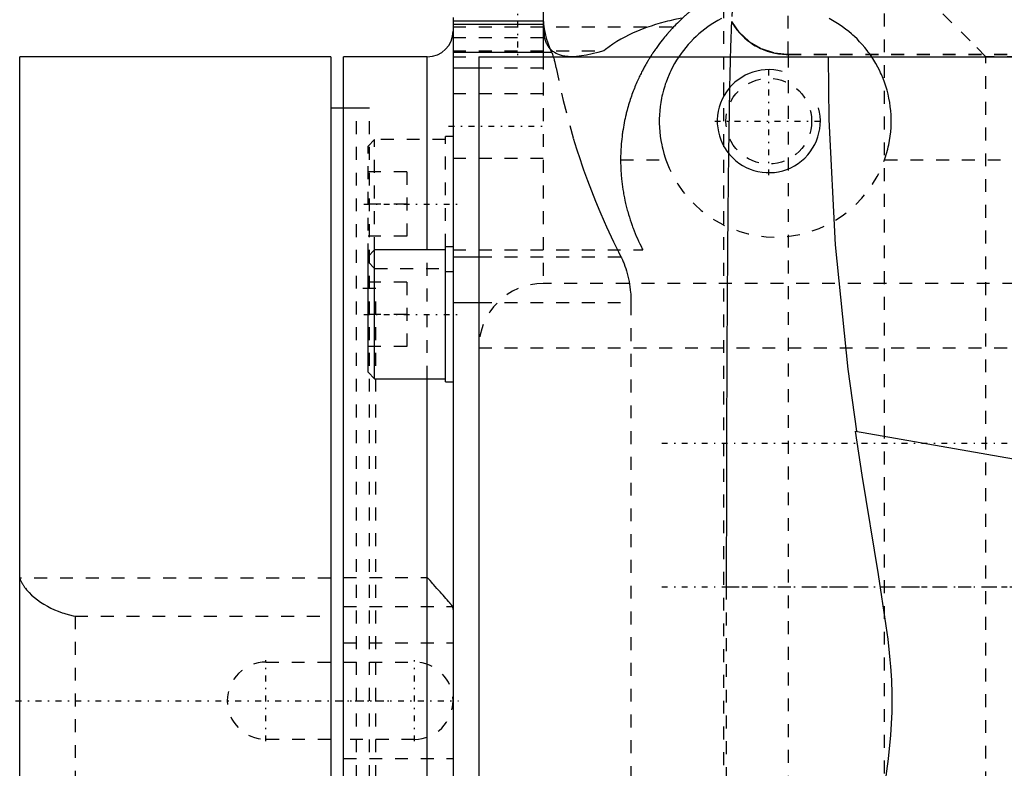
# Model space of a CAD drawing. Extents: x -584 to 223, y -128 to 128.
# Tile 11 of 21: x -184 to -107, y -5 to 53. Entities that reach past the tile are written whole.
import ezdxf

# ---------------------------------------------------------------- set-up
doc = ezdxf.new("R2010")
doc.units = 0
doc.linetypes.add('CENTER', pattern=[1.5, 0.45, -0.5, 0.05, -0.5])
doc.linetypes.add('DASHED', pattern=[2, 1, -1])
for name, color, linetype in [('AM_0', 7, 'CONTINUOUS'), ('AM_10', 7, 'CONTINUOUS'), ('AM_3', 7, 'DASHED'), ('AM_7', 7, 'CENTER')]:
    doc.layers.add(name, color=color, linetype=linetype)

msp = doc.modelspace()

# ---------------------------------------------------------------- linework, layer by layer
at = {"layer": 'AM_0', "color": 7, "linetype": 'CONTINUOUS'}
for p, q in [((-143, 55.5), (-143, 50)), ((-150, 53.055), (-150, -53.5)), ((-143, 52.76), (-150, 52.76)), ((-150, 52.529), (-143, 52.529)), ((-159.5, 50), (-183.633, 50)), ((-183.633, -50), (-183.633, 50)), ((-159.5, 50), (-159.5, -50)), ((-152, 50), (-158.5, 50)), ((-158.5, -50), (-158.5, 50)), ((-152, 35.014), (-152, 50)), ((-150, 50.369), (-143, 50.369)), ((-148, 50), (-148, -63.5)), ((-148, 50), (-96.989, 50)), ((-150, 49.136), (-148, 49.136)), ((-158.5, 46), (-159.5, 46)), ((-150, 35.25), (-150.6, 35.25)), ((-150.6, 24.75), (-150.6, 35.25)), ((-156.1, 35), (-156.6, 34.5)), ((-156.6, 25.5), (-156.6, 34.5)), ((-150.6, 35), (-156.1, 35)), ((-156.1, 25), (-156.1, 35)), ((-150, 34.466), (-148, 34.466)), ((-150, 30.93), (-148, 30.93)), ((-156.6, 25.5), (-156.1, 25)), ((-156.1, 25), (-150.6, 25)), ((-152, -25), (-152, 25)), ((-150.6, 24.75), (-150, 24.75)), ((-118.763, 20.941), (-99.986, 17.63))]:
    msp.add_line(p, q, dxfattribs=at)
for points in [[(-118.677, 20.926, 0), (-119.336, 25.751, 0), (-120.313, 35.399, 0), (-120.809, 45.128, 0), (-120.862, 50, 0)], [(-115.918, 0, 0), (-115.923, 0.53, 0), (-115.959, 1.593, 0), (-116.028, 2.649, 0), (-116.073, 3.178, 0), (-116.126, 3.708, 0), (-116.248, 4.769, 0), (-116.386, 5.821, 0), (-117, 9.79, 0), (-118.253, 17.501, 0), (-118.763, 20.941, 0)], [(-120.861, -50, 0), (-120.861, -48.391, 0), (-120.817, -45.174, 0), (-120.716, -41.96, 0), (-120.644, -40.354, 0), (-120.559, -38.748, 0), (-120.35, -35.538, 0), (-120.088, -32.329, 0), (-119.778, -29.143, 0), (-119.422, -25.977, 0), (-119.019, -22.806, 0), (-118.801, -21.21, 0), (-118.57, -19.603, 0), (-118.099, -16.513, 0), (-117.642, -13.673, 0), (-117.209, -11.054, 0), (-116.814, -8.644, 0), (-116.479, -6.474, 0), (-116.338, -5.468, 0), (-116.215, -4.505, 0), (-116.03, -2.681, 0), (-115.931, -0.896, 0), (-115.918, 0, 0)]]:
    msp.add_polyline3d(points, dxfattribs=at)
msp.add_arc((-152, 52), 2, 270, 0, dxfattribs=at)
at = {"layer": 'AM_10', "color": 7, "linetype": 'CONTINUOUS'}
msp.add_arc((-125.5, 45), 4, 75, 15, dxfattribs=at)
at = {"layer": 'AM_3', "color": 6, "linetype": 'DASHED'}
for p, q in [((-129, -89), (-129, 89)), ((-128.981, -89), (-128.981, 89)), ((-124, 50.191), (-124, 66.62)), ((-128, 60.129), (-128.393, 52.739)), ((-116.511, -65.648), (-116.511, 57.148)), ((-128.393, 52.739), (-128.393, 52.727)), ((-150, 52.318), (-132.887, 52.318)), ((-143, 52.529), (-142.98, 52.529)), ((-150, 51.488), (-142.898, 51.488)), ((-150, 50.459), (-138.312, 50.459)), ((-150, 50), (-148, 50)), ((-143, 50.369), (-142.365, 50.369)), ((-143, 50), (-143, 32.4)), ((-124, 50.191), (-38, 50.191)), ((-124, 50.179), (-124, -49.717)), ((-124, 50.179), (-38, 50.179)), ((-48, 50), (-108.649, 50)), ((-108.649, -58.5), (-108.649, 50)), ((-148, 49.136), (-142.014, 49.136)), ((-143, 47.12), (-150, 47.12)), ((-157.5, 46), (-158.5, 46)), ((-156.5, 46), (-158.5, 46)), ((-157.5, -46), (-157.5, 46)), ((-156.5, -46), (-156.5, 46)), ((-156.1, 43.565), (-156.6, 43.065)), ((-150.6, 43.565), (-156.1, 43.565)), ((-156.1, 35), (-156.1, 43.565)), ((-150, 43.815), (-150.6, 43.815)), ((-150.6, 35.25), (-150.6, 43.815)), ((-156.6, 34.5), (-156.6, 43.065)), ((-150, 42.12), (-143, 42.12)), ((-137, 42), (-133.485, 42)), ((-116.515, 42), (-32, 42)), ((-153.6, 41.065), (-156.6, 41.065)), ((-153.6, 41.065), (-153.6, 36.065)), ((-153.6, 38.565), (-156.6, 38.565)), ((-153.6, 36.065), (-156.6, 36.065)), ((-152, 25), (-152, 35.014)), ((-150, 35), (-135.266, 35)), ((-148, 34.466), (-136.972, 34.466)), ((-156.6, 34.065), (-156.1, 33.565)), ((-156.1, 33.565), (-150.6, 33.565)), ((-150.6, 33.315), (-150, 33.315)), ((-153.6, 32.5), (-156.6, 32.5)), ((-153.6, 32.5), (-153.6, 27.5)), ((-40.369, 32.4), (-143, 32.4)), ((-156, 32), (-157.5, 32)), ((-156, -32), (-156, 32)), ((-148, 30.93), (-136.195, 30.93)), ((-136.195, 30.93), (-136.195, -30.93)), ((-153.6, 30), (-156.6, 30)), ((-153.6, 27.5), (-156.6, 27.5)), ((-148, 27.4), (-36.038, 27.4)), ((-159.5, 9.502), (-183.633, 9.502)), ((-158.5, 9.576), (-152, 9.576)), ((-128.798, 8.85), (-33, 8.85)), ((-128.798, 8.85), (-128.798, -8.85)), ((-158.5, 7.325), (-150.055, 7.325)), ((-179.339, 6.559), (-179.339, -6.559)), ((-179.339, 6.559), (-159.5, 6.559)), ((-158.5, 4.5), (-150, 4.5)), ((-164.52, 3), (-159.5, 3)), ((-158.5, 3), (-153, 3)), ((-156, -32), (-156, 0)), ((-159.5, -3), (-164.52, -3)), ((-153, -3), (-158.5, -3)), ((-158.5, -4.5), (-150, -4.5))]:
    msp.add_line(p, q, dxfattribs=at)
msp.add_lwpolyline([(-128.393, 52.739), (-127.784, 51.88), (-127.001, 51.167), (-126.081, 50.633), (-125.065, 50.303), (-124, 50.191)], dxfattribs=at)
for points in [[(-108.649, 50, 0), (-109.863, 51.238, 0), (-112.444, 53.774, 0), (-114.013, 55.189, 0), (-114.466, 55.573, 0), (-114.92, 55.947, 0), (-115.147, 56.129, 0), (-115.375, 56.307, 0), (-115.83, 56.655, 0), (-116.284, 56.987, 0), (-116.511, 57.148, 0)], [(-131.631, 53.5, 0), (-131.632, 53.499, 0), (-131.64, 53.492, 0), (-131.656, 53.479, 0), (-131.667, 53.469, 0), (-131.681, 53.458, 0), (-131.715, 53.429, 0), (-131.757, 53.393, 0), (-131.808, 53.349, 0), (-131.868, 53.297, 0), (-131.935, 53.238, 0), (-131.972, 53.205, 0), (-132.011, 53.17, 0), (-132.094, 53.096, 0), (-132.184, 53.013, 0), (-132.28, 52.924, 0), (-132.381, 52.827, 0), (-132.488, 52.724, 0), (-132.542, 52.671, 0), (-132.598, 52.615, 0), (-132.712, 52.5, 0), (-132.828, 52.38, 0), (-132.887, 52.318, 0)], [(-142.898, 51.488, 0), (-142.902, 51.553, 0), (-142.911, 51.68, 0), (-142.92, 51.802, 0), (-142.924, 51.861, 0), (-142.929, 51.918, 0), (-142.937, 52.027, 0), (-142.945, 52.13, 0), (-142.953, 52.227, 0), (-142.961, 52.315, 0), (-142.967, 52.396, 0), (-142.971, 52.434, 0), (-142.974, 52.469, 0), (-142.979, 52.534, 0), (-142.984, 52.591, 0), (-142.989, 52.64, 0), (-142.992, 52.68, 0), (-142.995, 52.712, 0), (-142.997, 52.725, 0), (-142.998, 52.736, 0), (-142.999, 52.751, 0), (-143, 52.759, 0), (-143, 52.76, 0)], [(-143, 52.76, 0), (-143, 52.76, 0), (-143, 52.76, 0), (-143, 52.76, 0), (-143, 52.76, 0)], [(-143, 52.76, 0), (-143, 52.76, 0), (-143, 52.758, 0), (-143, 52.755, 0), (-142.999, 52.753, 0), (-142.999, 52.751, 0), (-142.999, 52.745, 0), (-142.998, 52.738, 0), (-142.997, 52.729, 0), (-142.997, 52.719, 0), (-142.996, 52.708, 0), (-142.995, 52.702, 0), (-142.994, 52.695, 0), (-142.993, 52.681, 0), (-142.992, 52.665, 0), (-142.99, 52.648, 0), (-142.989, 52.63, 0), (-142.987, 52.61, 0), (-142.986, 52.599, 0), (-142.985, 52.588, 0), (-142.983, 52.566, 0), (-142.981, 52.541, 0), (-142.98, 52.529, 0)], [(-132.192, 53.005, 0), (-132.391, 52.968, 0), (-132.784, 52.888, 0), (-133.169, 52.801, 0), (-133.359, 52.755, 0), (-133.547, 52.708, 0), (-133.918, 52.609, 0), (-134.281, 52.503, 0), (-134.637, 52.389, 0), (-134.989, 52.268, 0), (-135.337, 52.138, 0), (-135.508, 52.07, 0), (-135.678, 52, 0), (-136.014, 51.853, 0), (-136.344, 51.697, 0), (-136.667, 51.532, 0), (-136.983, 51.358, 0), (-137.292, 51.175, 0), (-137.444, 51.08, 0), (-137.593, 50.982, 0), (-137.887, 50.78, 0), (-138.172, 50.568, 0), (-138.312, 50.459, 0)], [(-129.177, 52.972, 0), (-129.449, 52.823, 0), (-129.583, 52.746, 0), (-129.714, 52.667, 0), (-129.972, 52.502, 0), (-130.222, 52.33, 0), (-130.464, 52.152, 0), (-130.698, 51.967, 0), (-130.923, 51.777, 0), (-131.032, 51.68, 0), (-131.139, 51.581, 0), (-131.347, 51.381, 0), (-131.55, 51.172, 0), (-131.749, 50.954, 0), (-131.943, 50.727, 0), (-132.131, 50.491, 0), (-132.222, 50.37, 0), (-132.312, 50.247, 0), (-132.487, 49.994, 0), (-132.655, 49.733, 0), (-132.815, 49.465, 0), (-132.966, 49.189, 0), (-133.108, 48.906, 0), (-133.176, 48.763, 0), (-133.241, 48.617, 0), (-133.364, 48.322, 0), (-133.478, 48.022, 0), (-133.53, 47.869, 0), (-133.58, 47.716, 0), (-133.673, 47.406, 0), (-133.754, 47.091, 0), (-133.79, 46.933, 0), (-133.824, 46.774, 0), (-133.882, 46.453, 0), (-133.929, 46.131, 0), (-133.964, 45.807, 0), (-133.987, 45.482, 0), (-133.999, 45.158, 0), (-134, 44.996, 0), (-133.998, 44.833, 0), (-133.986, 44.505, 0), (-133.962, 44.173, 0), (-133.925, 43.839, 0), (-133.875, 43.503, 0), (-133.811, 43.166, 0), (-133.775, 42.998, 0), (-133.735, 42.83, 0), (-133.645, 42.496, 0), (-133.542, 42.165, 0), (-133.485, 42, 0)], [(-128.393, 52.727, 0), (-128.397, 52.67, 0), (-128.403, 52.549, 0), (-128.409, 52.42, 0), (-128.413, 52.353, 0), (-128.416, 52.285, 0), (-128.422, 52.143, 0), (-128.428, 51.994, 0), (-128.434, 51.839, 0), (-128.441, 51.678, 0), (-128.447, 51.511, 0), (-128.45, 51.425, 0), (-128.453, 51.338, 0), (-128.459, 51.16, 0), (-128.464, 50.977, 0), (-128.47, 50.79, 0), (-128.476, 50.598, 0), (-128.482, 50.402, 0), (-128.484, 50.301, 0), (-128.487, 50.198, 0), (-128.493, 49.985, 0), (-128.499, 49.765, 0), (-128.501, 49.651, 0), (-128.504, 49.536, 0), (-128.51, 49.299, 0), (-128.516, 49.053, 0), (-128.519, 48.928, 0), (-128.521, 48.8, 0), (-128.527, 48.539, 0), (-128.533, 48.269, 0), (-128.539, 47.992, 0), (-128.544, 47.708, 0), (-128.55, 47.416, 0), (-128.553, 47.268, 0), (-128.556, 47.117, 0), (-128.561, 46.811, 0), (-128.567, 46.499, 0), (-128.572, 46.18, 0), (-128.578, 45.855, 0), (-128.583, 45.524, 0), (-128.586, 45.356, 0), (-128.588, 45.187, 0), (-128.594, 44.845, 0), (-128.599, 44.499, 0), (-128.604, 44.147, 0), (-128.609, 43.792, 0), (-128.614, 43.433, 0), (-128.616, 43.252, 0), (-128.619, 43.07, 0), (-128.624, 42.705, 0), (-128.628, 42.337, 0), (-128.633, 41.968, 0), (-128.638, 41.596, 0), (-128.642, 41.224, 0), (-128.644, 41.038, 0), (-128.646, 40.851, 0), (-128.651, 40.469, 0), (-128.655, 40.079, 0), (-128.659, 39.68, 0), (-128.664, 39.273, 0), (-128.668, 38.858, 0), (-128.67, 38.647, 0), (-128.672, 38.435, 0), (-128.676, 38.005, 0), (-128.681, 37.567, 0), (-128.683, 37.345, 0), (-128.685, 37.122, 0), (-128.689, 36.671, 0), (-128.693, 36.214, 0), (-128.695, 35.983, 0), (-128.697, 35.75, 0), (-128.701, 35.281, 0), (-128.705, 34.807, 0), (-128.708, 34.328, 0), (-128.712, 33.845, 0), (-128.716, 33.357, 0), (-128.718, 33.112, 0), (-128.719, 32.866, 0), (-128.723, 32.372, 0), (-128.726, 31.874, 0), (-128.73, 31.375, 0), (-128.733, 30.873, 0), (-128.736, 30.371, 0), (-128.738, 30.119, 0), (-128.739, 29.867, 0), (-128.742, 29.363, 0), (-128.745, 28.858, 0), (-128.748, 28.355, 0), (-128.75, 27.853, 0), (-128.753, 27.352, 0), (-128.754, 27.102, 0), (-128.756, 26.853, 0), (-128.758, 26.358, 0), (-128.76, 25.858, 0), (-128.763, 25.35, 0), (-128.765, 24.835, 0), (-128.767, 24.312, 0), (-128.768, 24.048, 0), (-128.769, 23.783, 0), (-128.771, 23.247, 0), (-128.773, 22.706, 0), (-128.775, 22.159, 0), (-128.777, 21.607, 0), (-128.779, 21.051, 0), (-128.78, 20.771, 0), (-128.781, 20.49, 0), (-128.782, 19.926, 0), (-128.784, 19.358, 0), (-128.785, 19.073, 0), (-128.786, 18.788, 0), (-128.787, 18.215, 0), (-128.788, 17.64, 0), (-128.789, 17.353, 0), (-128.79, 17.064, 0), (-128.791, 16.487, 0), (-128.792, 15.91, 0), (-128.793, 15.332, 0), (-128.794, 14.755, 0), (-128.795, 14.179, 0), (-128.795, 13.892, 0), (-128.795, 13.604, 0), (-128.796, 13.032, 0), (-128.797, 12.462, 0), (-128.797, 11.894, 0), (-128.797, 11.331, 0), (-128.798, 10.771, 0), (-128.798, 10.492, 0), (-128.798, 10.215, 0), (-128.798, 9.665, 0), (-128.798, 9.12, 0), (-128.798, 8.85, 0)], [(-128.393, 52.727, 0), (-128.319, 52.599, 0), (-128.158, 52.347, 0), (-127.98, 52.104, 0), (-127.887, 51.988, 0), (-127.792, 51.877, 0), (-127.595, 51.667, 0), (-127.392, 51.473, 0), (-127.169, 51.283, 0), (-126.929, 51.103, 0), (-126.676, 50.936, 0), (-126.546, 50.859, 0), (-126.414, 50.785, 0), (-126.15, 50.653, 0), (-125.888, 50.54, 0), (-125.617, 50.441, 0), (-125.331, 50.355, 0), (-125.035, 50.285, 0), (-124.885, 50.256, 0), (-124.735, 50.232, 0), (-124.435, 50.198, 0), (-124.142, 50.181, 0), (-124, 50.179, 0)], [(-116.515, 42, 0), (-116.458, 42.165, 0), (-116.355, 42.496, 0), (-116.265, 42.83, 0), (-116.225, 42.998, 0), (-116.189, 43.166, 0), (-116.125, 43.503, 0), (-116.075, 43.839, 0), (-116.038, 44.173, 0), (-116.014, 44.505, 0), (-116.002, 44.833, 0), (-116, 44.996, 0), (-116.001, 45.158, 0), (-116.013, 45.482, 0), (-116.036, 45.807, 0), (-116.071, 46.131, 0), (-116.118, 46.453, 0), (-116.176, 46.774, 0), (-116.21, 46.933, 0), (-116.246, 47.091, 0), (-116.327, 47.406, 0), (-116.42, 47.716, 0), (-116.47, 47.869, 0), (-116.522, 48.022, 0), (-116.636, 48.322, 0), (-116.759, 48.617, 0), (-116.824, 48.763, 0), (-116.892, 48.906, 0), (-117.034, 49.189, 0), (-117.185, 49.465, 0), (-117.345, 49.733, 0), (-117.513, 49.994, 0), (-117.688, 50.247, 0), (-117.778, 50.37, 0), (-117.869, 50.491, 0), (-118.057, 50.727, 0), (-118.251, 50.954, 0), (-118.45, 51.172, 0), (-118.653, 51.381, 0), (-118.861, 51.581, 0), (-118.968, 51.68, 0), (-119.077, 51.777, 0), (-119.302, 51.967, 0), (-119.536, 52.152, 0), (-119.778, 52.33, 0), (-120.028, 52.502, 0), (-120.286, 52.667, 0), (-120.417, 52.746, 0), (-120.551, 52.823, 0), (-120.823, 52.972, 0)], [(-142.98, 52.529, 0), (-142.937, 52.167, 0), (-142.78, 51.446, 0), (-142.527, 50.727, 0), (-142.365, 50.369, 0)], [(-132.887, 52.318, 0), (-133, 52.198, 0), (-133.211, 51.965, 0), (-133.406, 51.741, 0), (-133.498, 51.633, 0), (-133.585, 51.528, 0), (-133.748, 51.326, 0), (-133.896, 51.137, 0), (-134.029, 50.961, 0), (-134.149, 50.798, 0), (-134.254, 50.651, 0), (-134.302, 50.582, 0), (-134.347, 50.518, 0), (-134.427, 50.4, 0), (-134.496, 50.298, 0), (-134.553, 50.211, 0), (-134.6, 50.14, 0), (-134.636, 50.083, 0), (-134.65, 50.061, 0), (-134.662, 50.042, 0), (-134.679, 50.015, 0), (-134.688, 50.002, 0), (-134.689, 50, 0)], [(-140.782, 50, 0), (-140.879, 50.001, 0), (-141.067, 50.01, 0), (-141.246, 50.028, 0), (-141.332, 50.041, 0), (-141.416, 50.056, 0), (-141.578, 50.092, 0), (-141.73, 50.138, 0), (-141.874, 50.193, 0), (-142.009, 50.257, 0), (-142.135, 50.331, 0), (-142.195, 50.372, 0), (-142.253, 50.414, 0), (-142.361, 50.507, 0), (-142.461, 50.608, 0), (-142.551, 50.719, 0), (-142.634, 50.839, 0), (-142.707, 50.968, 0), (-142.741, 51.036, 0), (-142.772, 51.106, 0), (-142.829, 51.252, 0), (-142.877, 51.407, 0), (-142.898, 51.488, 0)], [(-138.312, 50.459, 0), (-138.78, 50.322, 0), (-139.652, 50.118, 0), (-140.43, 50.013, 0), (-140.782, 50, 0)], [(-142.365, 50.369, 0), (-142.342, 50.319, 0), (-142.295, 50.205, 0), (-142.248, 50.073, 0), (-142.224, 50.001, 0)], [(-142.224, 50.001, 0), (-142.218, 49.981, 0), (-142.206, 49.941, 0), (-142.194, 49.899, 0), (-142.188, 49.878, 0), (-142.182, 49.857, 0), (-142.169, 49.813, 0), (-142.157, 49.769, 0), (-142.145, 49.723, 0), (-142.133, 49.676, 0), (-142.121, 49.629, 0), (-142.116, 49.605, 0), (-142.11, 49.58, 0), (-142.098, 49.531, 0), (-142.086, 49.481, 0), (-142.075, 49.429, 0), (-142.064, 49.378, 0), (-142.052, 49.325, 0), (-142.047, 49.298, 0), (-142.041, 49.272, 0), (-142.03, 49.218, 0), (-142.02, 49.163, 0), (-142.014, 49.136, 0)], [(-134.689, 50, 0), (-134.689, 50, 0), (-134.691, 49.997, 0), (-134.695, 49.991, 0), (-134.697, 49.986, 0), (-134.7, 49.981, 0), (-134.708, 49.969, 0), (-134.718, 49.954, 0), (-134.729, 49.935, 0), (-134.743, 49.913, 0), (-134.759, 49.888, 0), (-134.767, 49.874, 0), (-134.776, 49.86, 0), (-134.795, 49.828, 0), (-134.817, 49.793, 0), (-134.84, 49.755, 0), (-134.865, 49.714, 0), (-134.891, 49.669, 0), (-134.905, 49.646, 0), (-134.919, 49.621, 0), (-134.949, 49.57, 0), (-134.981, 49.516, 0), (-134.997, 49.488, 0), (-135.014, 49.459, 0), (-135.049, 49.398, 0), (-135.085, 49.334, 0), (-135.103, 49.301, 0), (-135.122, 49.267, 0), (-135.161, 49.197, 0), (-135.2, 49.124, 0), (-135.241, 49.047, 0), (-135.283, 48.968, 0), (-135.326, 48.886, 0), (-135.348, 48.844, 0), (-135.37, 48.801, 0), (-135.414, 48.712, 0), (-135.46, 48.621, 0), (-135.505, 48.527, 0), (-135.552, 48.43, 0), (-135.599, 48.331, 0), (-135.622, 48.28, 0), (-135.646, 48.229, 0), (-135.693, 48.124, 0), (-135.741, 48.016, 0), (-135.788, 47.906, 0), (-135.836, 47.793, 0), (-135.884, 47.678, 0), (-135.907, 47.62, 0), (-135.931, 47.561, 0), (-135.978, 47.441, 0), (-136.025, 47.319, 0), (-136.072, 47.195, 0), (-136.117, 47.069, 0), (-136.163, 46.941, 0), (-136.185, 46.876, 0), (-136.207, 46.811, 0), (-136.251, 46.679, 0), (-136.295, 46.546, 0), (-136.337, 46.411, 0), (-136.378, 46.274, 0), (-136.419, 46.134, 0), (-136.439, 46.063, 0), (-136.459, 45.991, 0), (-136.499, 45.843, 0), (-136.539, 45.691, 0), (-136.558, 45.613, 0), (-136.578, 45.535, 0), (-136.615, 45.375, 0), (-136.652, 45.212, 0), (-136.67, 45.129, 0), (-136.688, 45.045, 0), (-136.722, 44.875, 0), (-136.755, 44.702, 0), (-136.786, 44.526, 0), (-136.815, 44.348, 0), (-136.843, 44.167, 0), (-136.856, 44.076, 0), (-136.868, 43.984, 0), (-136.892, 43.799, 0), (-136.913, 43.613, 0), (-136.932, 43.426, 0), (-136.949, 43.238, 0), (-136.963, 43.049, 0), (-136.97, 42.954, 0), (-136.975, 42.859, 0), (-136.985, 42.67, 0), (-136.992, 42.482, 0), (-136.997, 42.294, 0), (-137, 42.107, 0), (-137, 41.918, 0), (-136.999, 41.823, 0), (-136.998, 41.726, 0), (-136.993, 41.532, 0), (-136.985, 41.335, 0), (-136.975, 41.135, 0), (-136.962, 40.934, 0), (-136.946, 40.73, 0), (-136.937, 40.627, 0), (-136.927, 40.524, 0), (-136.905, 40.317, 0), (-136.88, 40.108, 0), (-136.852, 39.898, 0), (-136.82, 39.686, 0), (-136.786, 39.474, 0), (-136.767, 39.367, 0), (-136.748, 39.26, 0), (-136.706, 39.046, 0), (-136.662, 38.832, 0), (-136.638, 38.725, 0), (-136.614, 38.617, 0), (-136.562, 38.403, 0), (-136.507, 38.188, 0), (-136.479, 38.081, 0), (-136.449, 37.973, 0), (-136.388, 37.759, 0), (-136.323, 37.546, 0), (-136.255, 37.333, 0), (-136.184, 37.121, 0), (-136.11, 36.911, 0), (-136.072, 36.806, 0), (-136.033, 36.701, 0), (-135.953, 36.494, 0), (-135.87, 36.287, 0), (-135.784, 36.083, 0), (-135.695, 35.881, 0), (-135.604, 35.681, 0), (-135.557, 35.582, 0), (-135.51, 35.483, 0), (-135.414, 35.288, 0), (-135.316, 35.095, 0), (-135.266, 35, 0)], [(-142.014, 49.136, 0), (-141.466, 46.6, 0), (-140.675, 43.679, 0), (-140.42, 42.853, 0), (-140.152, 42.031, 0), (-140.013, 41.622, 0), (-139.871, 41.214, 0), (-139.577, 40.4, 0), (-139.27, 39.592, 0), (-138.951, 38.788, 0), (-138.619, 37.99, 0), (-138.274, 37.197, 0), (-138.098, 36.802, 0), (-137.918, 36.409, 0), (-137.548, 35.627, 0), (-137.167, 34.851, 0), (-136.972, 34.466, 0)], [(-136.972, 34.466, 0), (-136.935, 34.393, 0), (-136.863, 34.241, 0), (-136.793, 34.081, 0), (-136.759, 33.998, 0), (-136.725, 33.914, 0), (-136.66, 33.738, 0), (-136.597, 33.556, 0), (-136.538, 33.367, 0), (-136.483, 33.172, 0), (-136.432, 32.972, 0), (-136.408, 32.87, 0), (-136.386, 32.767, 0), (-136.344, 32.558, 0), (-136.307, 32.345, 0), (-136.275, 32.129, 0), (-136.248, 31.912, 0), (-136.227, 31.693, 0), (-136.218, 31.584, 0), (-136.211, 31.474, 0), (-136.201, 31.255, 0), (-136.196, 31.038, 0), (-136.195, 30.93, 0)], [(-183.633, 9.502, 0), (-183.624, 9.478, 0), (-183.605, 9.432, 0), (-183.586, 9.386, 0), (-183.575, 9.363, 0), (-183.565, 9.34, 0), (-183.544, 9.295, 0), (-183.522, 9.25, 0), (-183.499, 9.206, 0), (-183.476, 9.162, 0), (-183.452, 9.119, 0), (-183.439, 9.098, 0), (-183.427, 9.076, 0), (-183.402, 9.034, 0), (-183.376, 8.992, 0), (-183.349, 8.951, 0), (-183.322, 8.91, 0), (-183.294, 8.869, 0), (-183.28, 8.849, 0), (-183.266, 8.829, 0), (-183.237, 8.79, 0), (-183.208, 8.751, 0), (-183.193, 8.731, 0), (-183.102, 8.617, 0), (-182.911, 8.403, 0), (-182.708, 8.203, 0), (-182.49, 8.012, 0), (-182.257, 7.829, 0), (-182.011, 7.656, 0), (-181.883, 7.572, 0), (-181.752, 7.491, 0), (-181.483, 7.337, 0), (-181.206, 7.193, 0), (-180.923, 7.061, 0), (-180.638, 6.942, 0), (-180.35, 6.835, 0), (-180.205, 6.786, 0), (-180.06, 6.74, 0), (-179.771, 6.658, 0), (-179.482, 6.589, 0), (-179.339, 6.559, 0)], [(-150.055, 7.325, 0), (-150.059, 7.331, 0), (-150.066, 7.342, 0), (-150.074, 7.353, 0), (-150.078, 7.359, 0), (-150.082, 7.365, 0), (-150.09, 7.377, 0), (-150.099, 7.39, 0), (-150.108, 7.402, 0), (-150.118, 7.415, 0), (-150.128, 7.429, 0), (-150.133, 7.435, 0), (-150.138, 7.442, 0), (-150.148, 7.456, 0), (-150.159, 7.47, 0), (-150.17, 7.484, 0), (-150.181, 7.499, 0), (-150.193, 7.513, 0), (-150.199, 7.521, 0), (-150.205, 7.528, 0), (-150.217, 7.544, 0), (-150.23, 7.559, 0), (-150.236, 7.567, 0), (-150.242, 7.575, 0), (-150.256, 7.591, 0), (-150.269, 7.607, 0), (-150.276, 7.615, 0), (-150.282, 7.623, 0), (-150.296, 7.64, 0), (-150.31, 7.656, 0), (-150.361, 7.716, 0), (-150.454, 7.825, 0), (-150.554, 7.939, 0), (-150.66, 8.058, 0), (-150.77, 8.182, 0), (-150.827, 8.246, 0), (-150.885, 8.311, 0), (-151.004, 8.444, 0), (-151.127, 8.582, 0), (-151.254, 8.724, 0), (-151.385, 8.871, 0), (-151.518, 9.022, 0), (-151.586, 9.098, 0), (-151.654, 9.176, 0), (-151.791, 9.334, 0), (-151.93, 9.494, 0), (-152, 9.576, 0)], [(-150, 7.09, 0), (-150, 7.098, 0), (-150, 7.113, 0), (-150.001, 7.128, 0), (-150.001, 7.136, 0), (-150.002, 7.143, 0), (-150.003, 7.158, 0), (-150.005, 7.172, 0), (-150.007, 7.186, 0), (-150.009, 7.2, 0), (-150.012, 7.213, 0), (-150.013, 7.22, 0), (-150.015, 7.226, 0), (-150.018, 7.239, 0), (-150.022, 7.251, 0), (-150.026, 7.264, 0), (-150.03, 7.275, 0), (-150.035, 7.287, 0), (-150.038, 7.293, 0), (-150.04, 7.298, 0), (-150.046, 7.309, 0), (-150.052, 7.32, 0), (-150.055, 7.325, 0)]]:
    msp.add_polyline3d(points, dxfattribs=at)
msp.add_circle((-125.5, 45), 3.323, dxfattribs=at)
for centre, radius, start, end in [((-125, 45), 9, 199.47122, 340.52878), ((-143, 27.4), 5, 90, 180), ((-164.52, 0), 3, 90, 270), ((-153, 0), 3, 270, 90)]:
    msp.add_arc(centre, radius, start, end, dxfattribs=at)
at = {"layer": 'AM_7', "color": 4, "linetype": 'CENTER'}
for p, q in [((-145, 60.475), (-145, 50.025)), ((-125.5, 40.8), (-125.5, 49.2)), ((-150.35, 44.62), (-142.65, 44.62)), ((-129.7, 45), (-121.3, 45)), ((-156.93, 38.565), (-149.67, 38.565)), ((-156.93, 30), (-149.67, 30)), ((-133.8, 20), (-28.2, 20)), ((-133.8, 8.85), (-28.2, 8.85)), ((-164.52, -3.15), (-164.52, 3.15)), ((-153, -3.15), (-153, 3.15)), ((-267.65, 0), (-154.5, 0)), ((-158.925, 0), (-149.575, 0))]:
    msp.add_line(p, q, dxfattribs=at)

doc.saveas('drawing.dxf')
